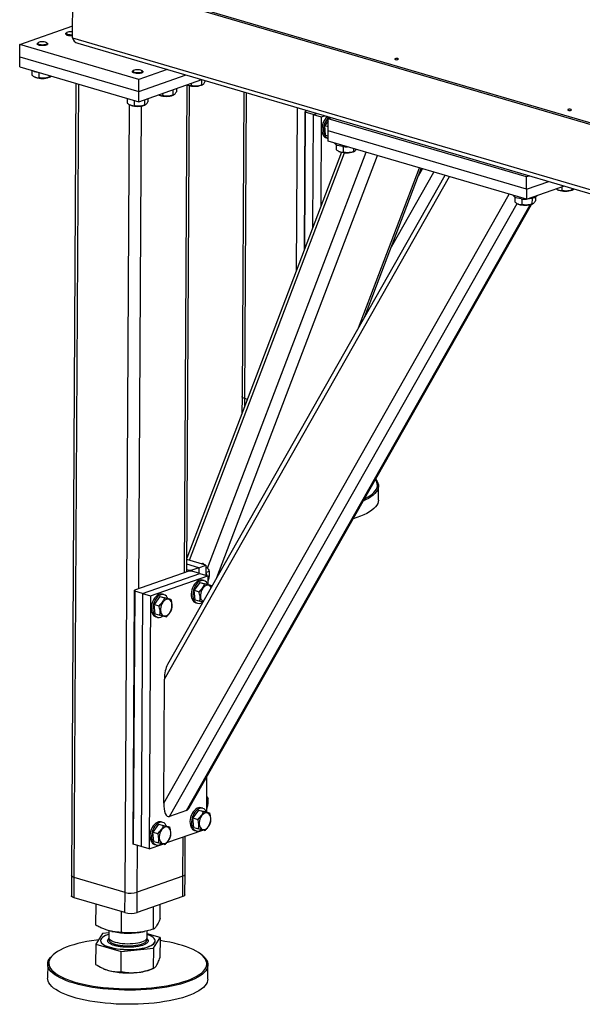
# Model space of a CAD drawing. Header units: millimetres. Extents: x 5 to 589, y 5 to 415.
# Tile 3 of 126: x 138 to 155, y 26 to 56. Entities that reach past the tile are written whole.
import ezdxf

# ---------------------------------------------------------------- set-up
doc = ezdxf.new("R2010")
doc.units = ezdxf.units.MM
doc.layers.add('TRAIT-FORT', color=4, linetype='Continuous', lineweight=25)

msp = doc.modelspace()

# ---------------------------------------------------------------- linework, layer by layer
at = {"layer": 'TRAIT-FORT', "color": 4, "linetype": 'Continuous', "lineweight": 25}
for p, q in [((138.268, 57.75), (191.259, 42.22)), ((138.268, 57.704), (191.259, 42.174)), ((139.621, 55.336), (139.632, 57.304)), ((138.026, 55.134), (139.623, 55.694)), ((139.411, 55.455), (139.411, 55.446)), ((139.442, 55.491), (139.421, 55.472)), ((139.621, 55.336), (191.174, 40.228)), ((138.024, 54.767), (138.026, 55.134)), ((141.623, 54.08), (138.026, 55.134)), ((138.548, 55.152), (138.548, 55.143)), ((138.579, 55.188), (138.558, 55.169)), ((138.861, 55.168), (138.84, 55.187)), ((138.871, 55.141), (138.871, 55.15)), ((139.781, 55.171), (191.164, 40.113)), ((138.022, 54.462), (138.024, 54.767)), ((138.024, 54.767), (141.621, 53.713)), ((138.022, 54.462), (141.619, 53.408)), ((138.394, 54.353), (138.393, 54.208)), ((138.481, 54.152), (138.493, 54.147)), ((138.507, 54.141), (138.493, 54.147)), ((138.602, 54.292), (138.601, 54.13)), ((138.912, 54.201), (138.912, 54.148)), ((138.915, 54.145), (138.936, 54.154)), ((141.425, 54.309), (141.425, 54.3)), ((141.456, 54.345), (141.435, 54.326)), ((141.621, 53.713), (143.048, 54.214)), ((142.479, 54.38), (141.623, 54.08)), ((141.739, 54.325), (141.717, 54.344)), ((141.748, 54.298), (141.748, 54.307)), ((139.72, 53.964), (139.586, 30.038)), ((139.672, 29.976), (139.806, 53.939)), ((141.619, 53.408), (143.522, 54.075)), ((141.621, 53.713), (141.623, 54.08)), ((143.003, 39.183), (143.085, 53.914)), ((143.069, 39.206), (143.151, 53.891)), ((143.084, 53.914), (143.096, 53.909)), ((143.111, 53.903), (143.096, 53.909)), ((143.205, 53.964), (143.204, 53.892)), ((143.516, 54.073), (143.515, 53.91)), ((143.519, 53.907), (143.54, 53.916)), ((143.619, 54.046), (143.619, 54.005)), ((141.619, 53.408), (141.621, 53.713)), ((142.221, 53.612), (142.233, 53.606)), ((142.248, 53.6), (142.233, 53.606)), ((142.342, 53.661), (142.341, 53.589)), ((142.653, 53.77), (142.652, 53.607)), ((142.655, 53.604), (142.677, 53.613)), ((142.756, 53.806), (142.756, 53.702)), ((144.791, 53.703), (144.739, 44.501)), ((144.825, 44.439), (144.877, 53.678)), ((141.206, 29.526), (141.339, 53.32)), ((141.271, 53.509), (141.271, 53.364)), ((141.358, 53.309), (141.37, 53.304)), ((141.385, 53.298), (141.37, 53.304)), ((141.479, 53.449), (141.478, 53.287)), ((141.622, 38.698), (141.704, 53.277)), ((141.79, 53.467), (141.789, 53.304)), ((141.792, 53.301), (141.814, 53.311)), ((141.893, 53.504), (141.892, 53.4)), ((146.384, 48.314), (146.411, 53.228)), ((146.622, 48.94), (146.646, 53.116)), ((146.65, 53.087), (146.627, 48.953)), ((146.712, 53.14), (146.646, 53.116)), ((146.646, 53.116), (146.65, 53.087)), ((146.89, 53.017), (146.65, 53.087)), ((146.89, 53.017), (146.871, 49.593)), ((146.89, 53.017), (147, 53.055)), ((146.89, 53.017), (147.13, 52.947)), ((147.13, 52.947), (147.115, 50.232)), ((147.13, 52.947), (147.24, 52.985)), ((147.341, 52.832), (147.24, 52.69)), ((147.24, 52.69), (147.34, 52.66)), ((147.265, 52.401), (147.24, 52.69)), ((147.339, 52.523), (147.341, 52.89)), ((147.341, 52.89), (147.443, 52.926)), ((153.336, 51.133), (147.341, 52.89)), ((147.41, 52.93), (147.396, 52.909)), ((147.41, 52.93), (147.434, 52.923)), ((147.41, 52.93), (147.436, 52.923)), ((147.265, 52.401), (147.338, 52.38)), ((147.338, 52.218), (147.339, 52.523)), ((153.334, 50.767), (147.339, 52.523)), ((147.287, 52.315), (147.335, 52.301)), ((153.332, 50.461), (147.338, 52.218)), ((147.585, 52.107), (147.584, 51.959)), ((147.792, 52.051), (147.791, 51.881)), ((147.742, 51.879), (143.071, 39.622)), ((143.147, 39.557), (147.838, 51.865)), ((143.696, 39.318), (148.484, 51.882)), ((143.978, 39.037), (148.833, 51.779)), ((147.671, 51.903), (147.683, 51.898)), ((147.698, 51.892), (147.683, 51.898)), ((148.103, 51.994), (148.102, 51.899)), ((148.106, 51.896), (148.127, 51.905)), ((150.868, 51.183), (142.488, 36.411)), ((148.255, 46.578), (150.096, 51.409)), ((148.447, 46.916), (150.153, 51.393)), ((149.249, 49.02), (150.532, 51.282)), ((150.069, 51.173), (150.188, 51.382)), ((153.437, 51.169), (153.336, 51.133)), ((142.394, 35.965), (151.003, 51.143)), ((153.332, 50.461), (154.48, 50.863)), ((153.334, 50.767), (153.336, 51.133)), ((153.334, 50.767), (154.006, 51.002)), ((142.373, 32.226), (152.804, 50.616)), ((153.334, 50.767), (153.332, 50.461)), ((154.275, 50.746), (154.287, 50.741)), ((154.301, 50.735), (154.287, 50.741)), ((154.395, 50.834), (154.395, 50.724)), ((154.706, 50.797), (154.706, 50.741)), ((154.709, 50.738), (154.73, 50.748)), ((142.543, 31.819), (153.045, 50.335)), ((143.061, 32.001), (153.438, 50.295)), ((143.141, 32.083), (153.478, 50.306)), ((152.98, 50.525), (152.979, 50.378)), ((153.066, 50.322), (153.078, 50.317)), ((153.093, 50.311), (153.078, 50.317)), ((153.187, 50.47), (153.186, 50.3)), ((153.498, 50.485), (153.497, 50.318)), ((153.501, 50.315), (153.522, 50.324)), ((153.601, 50.522), (153.601, 50.413)), ((144.739, 44.501), (144.737, 43.991)), ((144.824, 44.22), (144.825, 44.439)), ((144.899, 44.417), (144.825, 44.439)), ((148.857, 41.371), (148.859, 41.798)), ((143.65, 39.41), (143.071, 39.579)), ((143.069, 39.274), (143.128, 39.257)), ((143.435, 39.334), (143.07, 39.441)), ((143.128, 39.257), (143.219, 39.258)), ((143.128, 39.226), (143.128, 39.257)), ((143.435, 39.334), (143.219, 39.258)), ((143.219, 39.258), (143.219, 39.229)), ((143.435, 39.334), (143.434, 39.168)), ((143.435, 39.334), (143.65, 39.41)), ((143.522, 39.447), (143.564, 39.462)), ((143.564, 39.462), (143.605, 39.423)), ((143.65, 39.41), (143.649, 39.105)), ((143.133, 39.228), (141.493, 38.653)), ((141.737, 38.554), (143.463, 39.159)), ((141.977, 38.483), (143.703, 39.089)), ((143.224, 39.229), (143.133, 39.228)), ((143.463, 39.159), (143.224, 39.229)), ((143.463, 39.159), (143.703, 39.089)), ((143.59, 38.942), (143.542, 38.956)), ((143.649, 39.19), (143.75, 39.226)), ((143.703, 39.089), (143.702, 38.83)), ((143.466, 38.89), (143.296, 38.65)), ((143.466, 38.89), (143.609, 38.848)), ((143.466, 38.89), (143.66, 38.842)), ((143.66, 38.842), (143.804, 38.8)), ((143.702, 38.93), (143.72, 38.937)), ((141.45, 31.013), (141.493, 38.653)), ((141.497, 38.624), (141.455, 30.984)), ((141.493, 38.653), (141.497, 38.624)), ((141.737, 38.554), (141.497, 38.624)), ((141.737, 38.554), (141.694, 30.913)), ((141.737, 38.554), (141.977, 38.483)), ((141.977, 38.483), (141.934, 30.843)), ((142.257, 38.467), (142.087, 38.226)), ((142.257, 38.467), (142.401, 38.424)), ((142.257, 38.467), (142.452, 38.418)), ((142.381, 38.519), (142.334, 38.533)), ((142.452, 38.418), (142.595, 38.376)), ((143.296, 38.65), (143.439, 38.608)), ((143.32, 38.362), (143.296, 38.65)), ((143.32, 38.362), (143.464, 38.319)), ((142.087, 38.226), (142.231, 38.184)), ((142.112, 37.938), (142.087, 38.226)), ((143.342, 38.275), (143.39, 38.261)), ((142.112, 37.938), (142.255, 37.896)), ((142.134, 37.852), (142.182, 37.838)), ((142.373, 32.226), (142.394, 35.965)), ((143.669, 33.013), (143.663, 31.954)), ((143.665, 32.333), (143.712, 32.35)), ((143.061, 32.001), (142.543, 31.819)), ((143.427, 32.014), (143.257, 31.774)), ((143.427, 32.014), (143.571, 31.972)), ((143.427, 32.014), (143.622, 31.966)), ((143.551, 32.066), (143.503, 32.08)), ((143.622, 31.966), (143.765, 31.924)), ((143.664, 32.054), (143.681, 32.06)), ((142.219, 31.59), (142.049, 31.35)), ((142.219, 31.59), (142.362, 31.548)), ((142.219, 31.59), (142.413, 31.542)), ((142.343, 31.642), (142.295, 31.656)), ((142.413, 31.542), (142.557, 31.5)), ((143.257, 31.774), (143.401, 31.732)), ((143.282, 31.485), (143.257, 31.774)), ((142.049, 31.35), (142.193, 31.308)), ((142.073, 31.062), (142.049, 31.35)), ((142.471, 31.031), (143.553, 31.411)), ((143.018, 30.069), (143.024, 31.225)), ((143.282, 31.485), (143.425, 31.443)), ((143.304, 31.399), (143.352, 31.385)), ((141.455, 30.984), (141.45, 31.013)), ((141.694, 30.913), (141.455, 30.984)), ((141.571, 29.53), (141.579, 30.947)), ((141.934, 30.843), (142.345, 30.987)), ((142.073, 31.062), (142.217, 31.02)), ((142.095, 30.975), (142.143, 30.961)), ((142.952, 30.014), (142.958, 31.202)), ((141.934, 30.843), (141.694, 30.913)), ((139.586, 30.038), (139.583, 29.426)), ((143.015, 29.458), (143.018, 30.069)), ((139.668, 29.364), (139.672, 29.976)), ((141.206, 29.526), (139.672, 29.976)), ((142.952, 30.014), (141.571, 29.53)), ((142.948, 29.403), (142.952, 30.014)), ((141.203, 28.915), (141.206, 29.526)), ((141.567, 28.919), (141.571, 29.53)), ((141.203, 28.915), (139.668, 29.364)), ((140.324, 28.536), (140.328, 29.171)), ((142.948, 29.403), (141.567, 28.919)), ((142.264, 28.737), (142.267, 29.164)), ((141.094, 28.316), (141.097, 28.946)), ((142.064, 28.416), (142.068, 29.094)), ((140.521, 28.281), (140.321, 27.961)), ((140.712, 28.301), (140.521, 28.281)), ((140.712, 28.374), (140.711, 28.167)), ((140.801, 28.35), (140.846, 28.341)), ((141.739, 28.336), (141.795, 28.347)), ((141.872, 28.16), (141.873, 28.365)), ((142.261, 28.161), (141.873, 28.272)), ((140.321, 27.961), (140.317, 27.354)), ((140.321, 27.961), (141.09, 27.74)), ((140.467, 28.072), (140.467, 28.065)), ((140.69, 28.108), (140.722, 28.142)), ((142.061, 27.841), (142.261, 28.161)), ((142.115, 28.056), (142.115, 28.062)), ((142.261, 28.161), (142.258, 27.555)), ((141.087, 27.134), (141.09, 27.74)), ((141.09, 27.74), (142.061, 27.841)), ((142.061, 27.841), (142.057, 27.234)), ((138.868, 27.362), (138.865, 26.935)), ((139.042, 27.65), (139.011, 27.623)), ((143.566, 27.598), (143.535, 27.625)), ((140.548, 27.226), (140.567, 27.217)), ((142.006, 27.209), (142.078, 27.241)), ((143.704, 26.907), (143.706, 27.335))]:
    msp.add_line(p, q, dxfattribs=at)
at = {"layer": 'TRAIT-FORT', "color": 4, "linetype": 'Continuous', "lineweight": 25, "flags": 128}
for points in [[(139.451, 55.421), (139.427, 55.433), (139.413, 55.446), (139.412, 55.46), (139.421, 55.472)], [(139.622, 55.516), (139.588, 55.519), (139.546, 55.519), (139.507, 55.515), (139.474, 55.507), (139.45, 55.496), (139.436, 55.484), (139.435, 55.471), (139.446, 55.458), (139.468, 55.447)], [(138.588, 55.118), (138.564, 55.13), (138.55, 55.143), (138.549, 55.157), (138.558, 55.169)], [(138.605, 55.144), (138.636, 55.135), (138.674, 55.13), (138.715, 55.128), (138.756, 55.13), (138.792, 55.137), (138.821, 55.146), (138.841, 55.157), (138.848, 55.17), (138.843, 55.184), (138.827, 55.196), (138.8, 55.206), (138.765, 55.213), (138.725, 55.217), (138.683, 55.216), (138.644, 55.212), (138.611, 55.204), (138.587, 55.194), (138.573, 55.181), (138.572, 55.168), (138.583, 55.155), (138.605, 55.144)], [(138.861, 55.168), (138.863, 55.166), (138.871, 55.152), (138.866, 55.138), (138.85, 55.125), (138.823, 55.114), (138.788, 55.106), (138.747, 55.101), (138.703, 55.1), (138.66, 55.102), (138.621, 55.109), (138.588, 55.118)], [(149.365, 54.706), (149.354, 54.7), (149.351, 54.693), (149.357, 54.687), (149.369, 54.681), (149.388, 54.677), (149.409, 54.676), (149.43, 54.678), (149.447, 54.682), (149.458, 54.688), (149.461, 54.695), (149.456, 54.701), (149.443, 54.707), (149.424, 54.71), (149.403, 54.711), (149.382, 54.71), (149.365, 54.706)], [(141.465, 54.275), (141.441, 54.287), (141.428, 54.3), (141.426, 54.314), (141.435, 54.326)], [(141.482, 54.301), (141.513, 54.292), (141.551, 54.287), (141.593, 54.285), (141.633, 54.287), (141.67, 54.293), (141.699, 54.303), (141.718, 54.314), (141.725, 54.327), (141.721, 54.34), (141.704, 54.352), (141.677, 54.363), (141.642, 54.37), (141.602, 54.373), (141.561, 54.373), (141.522, 54.369), (141.488, 54.361), (141.464, 54.351), (141.45, 54.338), (141.449, 54.325), (141.46, 54.312), (141.482, 54.301)], [(141.739, 54.325), (141.741, 54.323), (141.748, 54.309), (141.743, 54.295), (141.727, 54.282), (141.7, 54.271), (141.665, 54.262), (141.624, 54.258), (141.581, 54.256), (141.537, 54.259), (141.498, 54.265), (141.465, 54.275)], [(154.592, 53.174), (154.582, 53.168), (154.578, 53.161), (154.584, 53.155), (154.597, 53.149), (154.615, 53.146), (154.636, 53.144), (154.657, 53.146), (154.674, 53.15), (154.685, 53.156), (154.688, 53.163), (154.683, 53.169), (154.67, 53.175), (154.652, 53.178), (154.63, 53.18), (154.61, 53.178), (154.592, 53.174)], [(147.169, 52.708), (147.155, 52.646), (147.15, 52.585), (147.152, 52.525), (147.161, 52.47), (147.178, 52.421), (147.201, 52.379), (147.231, 52.346), (147.265, 52.323), (147.287, 52.315)], [(147.217, 52.694), (147.203, 52.632), (147.198, 52.571), (147.2, 52.511), (147.209, 52.456), (147.226, 52.407), (147.249, 52.365), (147.279, 52.332), (147.313, 52.309), (147.335, 52.301)], [(147.779, 52.053), (147.721, 52.062), (147.669, 52.074), (147.624, 52.088), (147.587, 52.105), (147.561, 52.124), (147.545, 52.144), (147.541, 52.158)], [(153.174, 50.472), (153.116, 50.481), (153.064, 50.492), (153.019, 50.507), (152.982, 50.524), (152.956, 50.543), (152.94, 50.562), (152.936, 50.577)], [(153.645, 50.571), (153.643, 50.564), (153.631, 50.544), (153.607, 50.525), (153.573, 50.508), (153.53, 50.494), (153.48, 50.481), (153.423, 50.472), (153.362, 50.467), (153.341, 50.466)], [(144.825, 44.439), (144.791, 44.451), (144.765, 44.465), (144.747, 44.48), (144.74, 44.496), (144.739, 44.501)], [(144.825, 44.439), (144.791, 44.451), (144.765, 44.465), (144.747, 44.48), (144.74, 44.496), (144.739, 44.501)], [(148.771, 42.008), (148.783, 41.993), (148.819, 41.941), (148.844, 41.888), (148.857, 41.835), (148.859, 41.781), (148.849, 41.728), (148.828, 41.675), (148.795, 41.623), (148.751, 41.571), (148.696, 41.521), (148.631, 41.472), (148.555, 41.425), (148.468, 41.38), (148.396, 41.346)], [(148.433, 41.412), (148.441, 41.416), (148.526, 41.461), (148.602, 41.507), (148.666, 41.556), (148.72, 41.605), (148.764, 41.656), (148.796, 41.707), (148.817, 41.76), (148.827, 41.812), (148.825, 41.865), (148.812, 41.918), (148.787, 41.97), (148.767, 42.001)], [(148.857, 41.371), (148.853, 41.327), (148.837, 41.273), (148.81, 41.221), (148.772, 41.169), (148.723, 41.118), (148.662, 41.069), (148.591, 41.021), (148.51, 40.974), (148.419, 40.93), (148.319, 40.888), (148.209, 40.848), (148.092, 40.811)], [(143.542, 38.956), (143.505, 38.962), (143.464, 38.958), (143.421, 38.942), (143.379, 38.916), (143.339, 38.881), (143.303, 38.837), (143.271, 38.786), (143.244, 38.729), (143.224, 38.669)], [(143.648, 39.186), (143.662, 39.124), (143.665, 39.1)], [(143.224, 38.669), (143.211, 38.607), (143.205, 38.545), (143.207, 38.486), (143.216, 38.431), (143.233, 38.381), (143.256, 38.34), (143.286, 38.307), (143.32, 38.284), (143.342, 38.275)], [(143.702, 38.83), (143.688, 38.858), (143.662, 38.896), (143.63, 38.924), (143.593, 38.941), (143.553, 38.948), (143.511, 38.944), (143.469, 38.928), (143.427, 38.902), (143.387, 38.867), (143.351, 38.823), (143.319, 38.772), (143.292, 38.715), (143.272, 38.655)], [(143.806, 38.735), (143.786, 38.766), (143.759, 38.79), (143.727, 38.804), (143.692, 38.806), (143.656, 38.798), (143.62, 38.779), (143.585, 38.75), (143.554, 38.713), (143.527, 38.668), (143.506, 38.618), (143.492, 38.566), (143.484, 38.513), (143.485, 38.461)], [(142.334, 38.533), (142.297, 38.538), (142.255, 38.534), (142.213, 38.519), (142.171, 38.493), (142.131, 38.457), (142.094, 38.413), (142.062, 38.362), (142.036, 38.305), (142.016, 38.245)], [(142.494, 38.406), (142.48, 38.434), (142.453, 38.472), (142.421, 38.5), (142.385, 38.518), (142.345, 38.524), (142.303, 38.52), (142.261, 38.505), (142.219, 38.479), (142.179, 38.443), (142.142, 38.399), (142.11, 38.348), (142.084, 38.291), (142.063, 38.231)], [(142.276, 38.038), (142.284, 37.99), (142.3, 37.949), (142.321, 37.916), (142.349, 37.892), (142.38, 37.878), (142.415, 37.875), (142.451, 37.883), (142.488, 37.902), (142.522, 37.931), (142.554, 37.969), (142.58, 38.013), (142.601, 38.063), (142.616, 38.116), (142.623, 38.169), (142.623, 38.22), (142.615, 38.267), (142.599, 38.309), (142.578, 38.342), (142.55, 38.366), (142.519, 38.38), (142.484, 38.383), (142.448, 38.374), (142.411, 38.355), (142.377, 38.326), (142.346, 38.289), (142.319, 38.244), (142.298, 38.195), (142.283, 38.142), (142.276, 38.089), (142.276, 38.038)], [(143.272, 38.655), (143.259, 38.593), (143.253, 38.531), (143.255, 38.472), (143.264, 38.417), (143.281, 38.367), (143.304, 38.326), (143.334, 38.293), (143.368, 38.27), (143.407, 38.258), (143.448, 38.256), (143.49, 38.266), (143.532, 38.287), (143.546, 38.296)], [(142.016, 38.245), (142.002, 38.183), (141.997, 38.122), (141.998, 38.062), (142.008, 38.007), (142.025, 37.958), (142.048, 37.916), (142.077, 37.883), (142.112, 37.86), (142.134, 37.852)], [(142.063, 38.231), (142.05, 38.169), (142.045, 38.108), (142.046, 38.048), (142.056, 37.993), (142.073, 37.944), (142.096, 37.902), (142.125, 37.869), (142.16, 37.846), (142.198, 37.834), (142.239, 37.833), (142.282, 37.843), (142.324, 37.863), (142.337, 37.872)], [(143.503, 32.08), (143.467, 32.086), (143.425, 32.082), (143.382, 32.066), (143.341, 32.04), (143.301, 32.005), (143.264, 31.961), (143.232, 31.91), (143.206, 31.853), (143.185, 31.793)], [(143.663, 31.953), (143.65, 31.982), (143.623, 32.019), (143.591, 32.047), (143.555, 32.065), (143.515, 32.072), (143.473, 32.067), (143.43, 32.052), (143.389, 32.026), (143.349, 31.991), (143.312, 31.947), (143.28, 31.896), (143.254, 31.839), (143.233, 31.779)], [(143.446, 31.585), (143.454, 31.538), (143.469, 31.497), (143.491, 31.463), (143.519, 31.439), (143.55, 31.425), (143.585, 31.423), (143.621, 31.431), (143.658, 31.45), (143.692, 31.479), (143.723, 31.516), (143.75, 31.561), (143.771, 31.611), (143.786, 31.663), (143.793, 31.716), (143.793, 31.768), (143.785, 31.815), (143.769, 31.856), (143.748, 31.89), (143.72, 31.914), (143.689, 31.928), (143.654, 31.93), (143.617, 31.922), (143.581, 31.903), (143.547, 31.874), (143.515, 31.836), (143.489, 31.792), (143.468, 31.742), (143.453, 31.69), (143.446, 31.637), (143.446, 31.585)], [(142.295, 31.656), (142.259, 31.662), (142.217, 31.658), (142.174, 31.642), (142.132, 31.617), (142.092, 31.581), (142.056, 31.537), (142.024, 31.486), (141.997, 31.429), (141.977, 31.369)], [(142.455, 31.53), (142.441, 31.558), (142.415, 31.596), (142.383, 31.624), (142.346, 31.641), (142.306, 31.648), (142.265, 31.644), (142.222, 31.628), (142.18, 31.603), (142.14, 31.567), (142.104, 31.523), (142.072, 31.472), (142.045, 31.415), (142.025, 31.355)], [(143.185, 31.793), (143.172, 31.731), (143.166, 31.669), (143.168, 31.61), (143.178, 31.554), (143.195, 31.505), (143.218, 31.463), (143.247, 31.431), (143.282, 31.408), (143.304, 31.399)], [(143.233, 31.779), (143.22, 31.717), (143.214, 31.655), (143.216, 31.596), (143.226, 31.54), (143.242, 31.491), (143.266, 31.449), (143.295, 31.417), (143.33, 31.394), (143.368, 31.381), (143.409, 31.38), (143.451, 31.39), (143.494, 31.411), (143.507, 31.42)], [(141.977, 31.369), (141.964, 31.307), (141.958, 31.245), (141.96, 31.186), (141.969, 31.131), (141.986, 31.081), (142.01, 31.04), (142.039, 31.007), (142.073, 30.984), (142.095, 30.975)], [(142.025, 31.355), (142.012, 31.293), (142.006, 31.231), (142.008, 31.172), (142.017, 31.117), (142.034, 31.067), (142.058, 31.026), (142.087, 30.993), (142.121, 30.97), (142.16, 30.958), (142.201, 30.956), (142.243, 30.966), (142.285, 30.987), (142.299, 30.996)], [(142.238, 31.162), (142.246, 31.114), (142.261, 31.073), (142.283, 31.04), (142.31, 31.015), (142.342, 31.002), (142.377, 30.999), (142.413, 31.007), (142.449, 31.026), (142.484, 31.055), (142.515, 31.093), (142.542, 31.137), (142.563, 31.187), (142.577, 31.239), (142.585, 31.292), (142.584, 31.344), (142.576, 31.391), (142.561, 31.432), (142.539, 31.466), (142.512, 31.49), (142.48, 31.504), (142.445, 31.507), (142.409, 31.498), (142.373, 31.479), (142.338, 31.45), (142.307, 31.413), (142.28, 31.368), (142.259, 31.319), (142.245, 31.266), (142.238, 31.213), (142.238, 31.162)], [(139.672, 29.976), (139.638, 29.988), (139.611, 30.002), (139.594, 30.017), (139.587, 30.033), (139.586, 30.038)], [(139.672, 29.976), (139.638, 29.988), (139.611, 30.002), (139.594, 30.017), (139.587, 30.033), (139.586, 30.038)], [(143.018, 30.069), (143.015, 30.058), (143.003, 30.042), (142.982, 30.027), (142.952, 30.014)], [(143.018, 30.069), (143.015, 30.058), (143.003, 30.042), (142.982, 30.027), (142.952, 30.014)], [(143.015, 29.458), (143.012, 29.446), (143, 29.431), (142.978, 29.416), (142.948, 29.403)], [(139.668, 29.364), (139.634, 29.377), (139.608, 29.391), (139.591, 29.406), (139.583, 29.422), (139.583, 29.426)], [(140.711, 28.258), (140.677, 28.246), (140.616, 28.222), (140.565, 28.196), (140.524, 28.167), (140.494, 28.138), (140.474, 28.107), (140.467, 28.076), (140.471, 28.045), (140.486, 28.014), (140.513, 27.984), (140.551, 27.955), (140.599, 27.927), (140.656, 27.902), (140.723, 27.879), (140.798, 27.858), (140.879, 27.84), (140.967, 27.826), (141.058, 27.815), (141.154, 27.808), (141.251, 27.804), (141.348, 27.803), (141.445, 27.807), (141.54, 27.814), (141.631, 27.825), (141.718, 27.839), (141.798, 27.856), (141.871, 27.877), (141.936, 27.9), (141.993, 27.925), (142.039, 27.952), (142.075, 27.981), (142.099, 28.011), (142.099, 28.011)], [(142.099, 28.011), (142.113, 28.042), (142.115, 28.073), (142.105, 28.105), (142.084, 28.135), (142.052, 28.165), (142.009, 28.193), (141.956, 28.22), (141.893, 28.244), (141.873, 28.251)], [(140.404, 28.094), (140.341, 28.086), (140.192, 28.064), (140.049, 28.039), (139.911, 28.011), (139.78, 27.979), (139.655, 27.945), (139.539, 27.908), (139.431, 27.869), (139.332, 27.828), (139.242, 27.784), (139.162, 27.738), (139.092, 27.691), (139.033, 27.642), (138.984, 27.592), (138.946, 27.541), (138.92, 27.489), (138.904, 27.436), (138.9, 27.383), (138.908, 27.331), (138.926, 27.278), (138.956, 27.226), (138.997, 27.175), (139.049, 27.125), (139.112, 27.076), (139.185, 27.028), (139.268, 26.982), (139.361, 26.938), (139.463, 26.896), (139.573, 26.856), (139.692, 26.819), (139.818, 26.785), (139.952, 26.753), (140.091, 26.724), (140.237, 26.699), (140.387, 26.676), (140.542, 26.657), (140.7, 26.642), (140.861, 26.63), (141.024, 26.621), (141.188, 26.616), (141.353, 26.615), (141.518, 26.618), (141.681, 26.624), (141.842, 26.634), (142.001, 26.647), (142.157, 26.663), (142.308, 26.684), (142.454, 26.707), (142.595, 26.734), (142.73, 26.763), (142.858, 26.796), (142.978, 26.832), (143.09, 26.87), (143.194, 26.91), (143.288, 26.953), (143.373, 26.998), (143.448, 27.044), (143.513, 27.092), (143.567, 27.142), (143.611, 27.193), (143.643, 27.244), (143.664, 27.296), (143.674, 27.349), (143.672, 27.402), (143.659, 27.454), (143.634, 27.507), (143.599, 27.558), (143.552, 27.609), (143.495, 27.659), (143.427, 27.707), (143.349, 27.754), (143.261, 27.799), (143.164, 27.842), (143.057, 27.883), (142.943, 27.921), (142.82, 27.957), (142.69, 27.99), (142.554, 28.021), (142.411, 28.048), (142.263, 28.072), (142.261, 28.072)], [(140.467, 28.065), (140.471, 28.039), (140.486, 28.008), (140.513, 27.978), (140.55, 27.949), (140.599, 27.921), (140.656, 27.896), (140.723, 27.873), (140.798, 27.852), (140.879, 27.834), (140.967, 27.82), (141.058, 27.809), (141.154, 27.801), (141.251, 27.798), (141.348, 27.797), (141.445, 27.801), (141.54, 27.808), (141.631, 27.819), (141.718, 27.833), (141.798, 27.85), (141.871, 27.871), (141.936, 27.894), (141.993, 27.919), (142.039, 27.946), (142.075, 27.975), (142.099, 28.005)], [(140.711, 28.167), (140.711, 28.164), (140.718, 28.138), (140.735, 28.113), (140.764, 28.089), (140.803, 28.066), (140.851, 28.045), (140.908, 28.026), (140.973, 28.01), (141.043, 27.997), (141.119, 27.987), (141.198, 27.981), (141.278, 27.978), (141.359, 27.979), (141.439, 27.983), (141.516, 27.991), (141.588, 28.002), (141.655, 28.017), (141.714, 28.034), (141.765, 28.054), (141.808, 28.076), (141.84, 28.1), (141.861, 28.124)], [(140.72, 28.133), (140.713, 28.118), (140.711, 28.092), (140.721, 28.066), (140.741, 28.041), (140.772, 28.017), (140.814, 27.994), (140.865, 27.974), (140.923, 27.956), (140.99, 27.94), (141.062, 27.928), (141.138, 27.919), (141.217, 27.914), (141.298, 27.912), (141.379, 27.913), (141.458, 27.919), (141.534, 27.928), (141.605, 27.94), (141.67, 27.955), (141.727, 27.973), (141.777, 27.993), (141.816, 28.016), (141.846, 28.04), (141.864, 28.065), (141.872, 28.09), (141.868, 28.116), (141.863, 28.127)], [(141.861, 28.124), (141.871, 28.15), (141.872, 28.16)], [(142.099, 28.005), (142.113, 28.036), (142.115, 28.056)], [(143.566, 27.598), (143.583, 27.582), (143.63, 27.53), (143.666, 27.478), (143.691, 27.425), (143.704, 27.371), (143.706, 27.318), (143.696, 27.265), (143.675, 27.212), (143.642, 27.159), (143.598, 27.108), (143.543, 27.058), (143.477, 27.009), (143.401, 26.962), (143.315, 26.917), (143.219, 26.873), (143.114, 26.832), (143.001, 26.794), (142.879, 26.758), (142.749, 26.725), (142.613, 26.694), (142.47, 26.667), (142.322, 26.644), (142.168, 26.623), (142.011, 26.606), (141.85, 26.593), (141.686, 26.583), (141.52, 26.577), (141.354, 26.574), (141.187, 26.576), (141.02, 26.581), (140.855, 26.589), (140.692, 26.601), (140.531, 26.617), (140.375, 26.636), (140.222, 26.659), (140.075, 26.685), (139.933, 26.714), (139.798, 26.746), (139.67, 26.781), (139.55, 26.819), (139.438, 26.859), (139.335, 26.901), (139.241, 26.946), (139.157, 26.993), (139.083, 27.041), (139.019, 27.091), (138.966, 27.142), (138.925, 27.194), (138.894, 27.246), (138.875, 27.299), (138.868, 27.353), (138.872, 27.406), (138.887, 27.46), (138.914, 27.512), (138.953, 27.564), (139.002, 27.615), (139.011, 27.623)], [(140.567, 27.217), (140.628, 27.193), (140.702, 27.169)], [(142.243, 26.205), (142.088, 26.186), (141.928, 26.171), (141.766, 26.16), (141.601, 26.152), (141.435, 26.147), (141.268, 26.147), (141.101, 26.15), (140.935, 26.156), (140.771, 26.167), (140.609, 26.181), (140.45, 26.198), (140.295, 26.219), (140.146, 26.244), (140.001, 26.271), (139.863, 26.302), (139.731, 26.335), (139.607, 26.372), (139.49, 26.411), (139.383, 26.452), (139.284, 26.496), (139.195, 26.541), (139.116, 26.589), (139.047, 26.638), (138.989, 26.688), (138.942, 26.74), (138.906, 26.792), (138.881, 26.845), (138.868, 26.898), (138.865, 26.935)], [(143.704, 26.907), (143.7, 26.863), (143.684, 26.81), (143.657, 26.758), (143.619, 26.706), (143.57, 26.655), (143.509, 26.605), (143.438, 26.557), (143.357, 26.511), (143.266, 26.467), (143.166, 26.425), (143.056, 26.385), (142.938, 26.347), (142.813, 26.313), (142.679, 26.281), (142.54, 26.253), (142.394, 26.227), (142.243, 26.205)]]:
    msp.add_lwpolyline(points, dxfattribs=at)
at = {"layer": 'TRAIT-FORT', "color": 4, "linetype": 'Continuous', "lineweight": 25}
for centre, radius, start, end in [((139.574, 55.817), 0.415, 252.6409, 276.5538), ((139.576, 55.798), 0.367, 252.9553, 277.2739), ((138.62, 54.819), 0.517, 245.4189, 261.9135), ((138.706, 54.752), 0.642, 252.0003, 289.0274), ((143.309, 54.514), 0.642, 252.0003, 289.0274), ((142.446, 54.211), 0.642, 252.0003, 289.0274), ((141.498, 53.976), 0.517, 245.4189, 261.9135), ((141.583, 53.908), 0.642, 252.0003, 289.0274), ((147.606, 52.606), 0.449, 128.1938, 166.8667), ((147.654, 52.592), 0.449, 128.1938, 166.8667), ((147.901, 53.125), 1.079, 263.4846, 271.1499), ((147.896, 52.503), 0.642, 252.0003, 289.0274), ((154.5, 51.345), 0.642, 252.0003, 289.0274), ((153.291, 50.922), 0.642, 252.0003, 289.0274), ((153.296, 51.544), 1.079, 263.4846, 271.1499), ((143.658, 38.457), 0.174, 178.5176, 237.7066), ((141.381, 30.183), 0.68, 255.1271, 286.2293), ((141.377, 29.572), 0.68, 255.1271, 286.2293), ((141.305, 30.602), 2.307, 258.5232, 280.8356), ((141.302, 29.541), 2.447, 255.7937, 276.3202), ((141.461, 28.58), 1.475, 274.3221, 291.6839)]:
    msp.add_arc(centre, radius, start, end, dxfattribs=at)
for centre, major_axis, ratio, start_param, end_param in [((139.895, 55.339), (0.273, 0.007), 0.670533, 3.120347, 4.265168), ((139.895, 55.339), (0.273, 0.007), 0.670533, 3.120347, 4.265168), ((142.566, 36.025), (0.028, 0.471), 0.361403, 0.635541, 1.721443), ((142.545, 32.286), (0.028, 0.471), 0.361403, 1.721443, 3.29224), ((143.063, 32.468), (0.028, 0.471), 0.361403, 3.29224, 3.777133)]:
    msp.add_ellipse(centre, major_axis=major_axis, ratio=ratio, start_param=start_param, end_param=end_param, dxfattribs=at)
for points, knots in [([(138.393, 54.208), (138.42, 54.189), (138.463, 54.157), (138.527, 54.135), (138.569, 54.129), (138.594, 54.13), (138.601, 54.13)], [0, 0, 0, 0, 0.385549, 0.637642, 0.896546, 1, 1, 1, 1]), ([(138.912, 54.148), (138.885, 54.139), (138.83, 54.123), (138.749, 54.113), (138.672, 54.116), (138.625, 54.125), (138.601, 54.13)], [0, 0, 0, 0, 0.264605, 0.534948, 0.765343, 1, 1, 1, 1]), ([(138.912, 54.148), (138.921, 54.149), (138.939, 54.153), (138.959, 54.166), (138.971, 54.18), (138.973, 54.183)], [0, 0, 0, 0, 0.446251, 0.902179, 1, 1, 1, 1]), ([(143.076, 53.918), (143.076, 53.918), (143.094, 53.907), (143.13, 53.898), (143.173, 53.891), (143.197, 53.892), (143.204, 53.892)], [0, 0, 0, 0, 0.004313, 0.412817, 0.832358, 1, 1, 1, 1]), ([(143.515, 53.91), (143.488, 53.902), (143.434, 53.885), (143.353, 53.875), (143.275, 53.878), (143.228, 53.887), (143.204, 53.892)], [0, 0, 0, 0, 0.264605, 0.534948, 0.765343, 1, 1, 1, 1]), ([(143.515, 53.91), (143.524, 53.911), (143.542, 53.914), (143.569, 53.934), (143.595, 53.965), (143.611, 53.992), (143.619, 54.005)], [0, 0, 0, 0, 0.264605, 0.534948, 0.765343, 1, 1, 1, 1]), ([(142.213, 53.616), (142.213, 53.616), (142.23, 53.604), (142.267, 53.595), (142.31, 53.589), (142.334, 53.589), (142.341, 53.589)], [0, 0, 0, 0, 0.004313, 0.412817, 0.832358, 1, 1, 1, 1]), ([(142.652, 53.607), (142.625, 53.599), (142.57, 53.582), (142.49, 53.573), (142.412, 53.576), (142.365, 53.585), (142.341, 53.589)], [0, 0, 0, 0, 0.264605, 0.534948, 0.765343, 1, 1, 1, 1]), ([(142.652, 53.607), (142.661, 53.609), (142.679, 53.612), (142.706, 53.632), (142.732, 53.663), (142.748, 53.689), (142.756, 53.702)], [0, 0, 0, 0, 0.264605, 0.534948, 0.765343, 1, 1, 1, 1]), ([(141.271, 53.364), (141.297, 53.345), (141.341, 53.314), (141.404, 53.291), (141.446, 53.286), (141.471, 53.287), (141.478, 53.287)], [0, 0, 0, 0, 0.385549, 0.637642, 0.896546, 1, 1, 1, 1]), ([(141.789, 53.304), (141.762, 53.296), (141.707, 53.28), (141.626, 53.27), (141.549, 53.273), (141.502, 53.282), (141.478, 53.287)], [0, 0, 0, 0, 0.264605, 0.534948, 0.765343, 1, 1, 1, 1]), ([(141.789, 53.304), (141.798, 53.306), (141.816, 53.309), (141.843, 53.329), (141.869, 53.36), (141.884, 53.386), (141.892, 53.4)], [0, 0, 0, 0, 0.264605, 0.534948, 0.765343, 1, 1, 1, 1]), ([(147.584, 51.959), (147.61, 51.94), (147.654, 51.908), (147.717, 51.886), (147.76, 51.88), (147.784, 51.881), (147.791, 51.881)], [0, 0, 0, 0, 0.385549, 0.637642, 0.896546, 1, 1, 1, 1]), ([(148.102, 51.899), (148.075, 51.891), (148.021, 51.874), (147.94, 51.864), (147.863, 51.867), (147.815, 51.876), (147.791, 51.881)], [0, 0, 0, 0, 0.264605, 0.534948, 0.765343, 1, 1, 1, 1]), ([(148.102, 51.899), (148.111, 51.9), (148.129, 51.903), (148.156, 51.924), (148.176, 51.947), (148.187, 51.964), (148.189, 51.968)], [0, 0, 0, 0, 0.314567, 0.635955, 0.909853, 1, 1, 1, 1]), ([(154.228, 50.775), (154.241, 50.766), (154.271, 50.745), (154.321, 50.729), (154.363, 50.723), (154.388, 50.724), (154.395, 50.724)], [0, 0, 0, 0, 0.23584, 0.549354, 0.87134, 1, 1, 1, 1]), ([(154.706, 50.741), (154.679, 50.733), (154.624, 50.717), (154.543, 50.707), (154.466, 50.71), (154.419, 50.719), (154.395, 50.724)], [0, 0, 0, 0, 0.264605, 0.534948, 0.765343, 1, 1, 1, 1]), ([(154.706, 50.741), (154.715, 50.743), (154.733, 50.747), (154.754, 50.76), (154.766, 50.775), (154.769, 50.779)], [0, 0, 0, 0, 0.43416, 0.877734, 1, 1, 1, 1]), ([(152.979, 50.378), (153.005, 50.359), (153.049, 50.327), (153.112, 50.305), (153.155, 50.299), (153.179, 50.3), (153.186, 50.3)], [0, 0, 0, 0, 0.385549, 0.637642, 0.896546, 1, 1, 1, 1]), ([(153.497, 50.318), (153.47, 50.309), (153.416, 50.293), (153.335, 50.283), (153.258, 50.286), (153.21, 50.295), (153.186, 50.3)], [0, 0, 0, 0, 0.264605, 0.534948, 0.765343, 1, 1, 1, 1]), ([(153.497, 50.318), (153.506, 50.319), (153.524, 50.322), (153.551, 50.342), (153.577, 50.373), (153.593, 50.4), (153.601, 50.413)], [0, 0, 0, 0, 0.264605, 0.534948, 0.765343, 1, 1, 1, 1]), ([(143.564, 39.462), (143.55, 39.459), (143.535, 39.456), (143.514, 39.451), (143.512, 39.45)], [0, 0, 0, 0, 0.87968, 1, 1, 1, 1]), ([(143.65, 39.375), (143.66, 39.364), (143.687, 39.335), (143.72, 39.284), (143.74, 39.245), (143.75, 39.226)], [0, 0, 0, 0, 0.2401265, 0.6165817, 1, 1, 1, 1]), ([(143.72, 38.937), (143.73, 38.976), (143.748, 39.04), (143.756, 39.128), (143.755, 39.185), (143.751, 39.217), (143.75, 39.226)], [0, 0, 0, 0, 0.385549, 0.637642, 0.896546, 1, 1, 1, 1]), ([(143.609, 38.848), (143.6, 38.826), (143.581, 38.78), (143.54, 38.717), (143.492, 38.659), (143.457, 38.625), (143.439, 38.608)], [0, 0, 0, 0, 0.264605, 0.534948, 0.765343, 1, 1, 1, 1]), ([(143.609, 38.848), (143.631, 38.842), (143.676, 38.831), (143.731, 38.817), (143.773, 38.807), (143.794, 38.802), (143.804, 38.8)], [0, 0, 0, 0, 0.264605, 0.534948, 0.765343, 1, 1, 1, 1]), ([(143.816, 38.752), (143.815, 38.758), (143.812, 38.773), (143.807, 38.789), (143.804, 38.8)], [0, 0, 0, 0, 0.348891, 1, 1, 1, 1]), ([(142.401, 38.424), (142.391, 38.402), (142.372, 38.357), (142.332, 38.293), (142.284, 38.235), (142.249, 38.201), (142.231, 38.184)], [0, 0, 0, 0, 0.264605, 0.534948, 0.765343, 1, 1, 1, 1]), ([(142.401, 38.424), (142.423, 38.419), (142.468, 38.407), (142.522, 38.393), (142.565, 38.383), (142.585, 38.378), (142.595, 38.376)], [0, 0, 0, 0, 0.264605, 0.534948, 0.765343, 1, 1, 1, 1]), ([(142.62, 38.088), (142.624, 38.122), (142.631, 38.179), (142.622, 38.268), (142.609, 38.329), (142.598, 38.366), (142.595, 38.376)], [0, 0, 0, 0, 0.385549, 0.637642, 0.896546, 1, 1, 1, 1]), ([(143.464, 38.319), (143.468, 38.354), (143.475, 38.411), (143.466, 38.5), (143.453, 38.561), (143.442, 38.598), (143.439, 38.608)], [0, 0, 0, 0, 0.385549, 0.637642, 0.896546, 1, 1, 1, 1]), ([(142.255, 37.896), (142.26, 37.93), (142.267, 37.988), (142.258, 38.076), (142.245, 38.138), (142.234, 38.174), (142.231, 38.184)], [0, 0, 0, 0, 0.385549, 0.637642, 0.896546, 1, 1, 1, 1]), ([(142.45, 37.847), (142.47, 37.867), (142.51, 37.906), (142.558, 37.967), (142.595, 38.028), (142.612, 38.068), (142.62, 38.088)], [0, 0, 0, 0, 0.264605, 0.534948, 0.765343, 1, 1, 1, 1]), ([(143.557, 38.296), (143.546, 38.298), (143.517, 38.306), (143.484, 38.314), (143.464, 38.319)], [0, 0, 0, 0, 0.408256, 1, 1, 1, 1]), ([(142.45, 37.847), (142.438, 37.85), (142.415, 37.855), (142.368, 37.867), (142.314, 37.881), (142.275, 37.891), (142.255, 37.896)], [0, 0, 0, 0, 0.264605, 0.534948, 0.765343, 1, 1, 1, 1]), ([(143.666, 32.429), (143.671, 32.422), (143.689, 32.396), (143.702, 32.369), (143.712, 32.35)], [0, 0, 0, 0, 0.2658637, 1, 1, 1, 1]), ([(143.681, 32.06), (143.692, 32.099), (143.709, 32.164), (143.717, 32.252), (143.716, 32.309), (143.713, 32.34), (143.712, 32.35)], [0, 0, 0, 0, 0.385549, 0.637642, 0.896546, 1, 1, 1, 1]), ([(143.571, 31.972), (143.561, 31.95), (143.542, 31.904), (143.502, 31.841), (143.454, 31.783), (143.419, 31.749), (143.401, 31.732)], [0, 0, 0, 0, 0.2646049, 0.5349477, 0.7653431, 1, 1, 1, 1]), ([(143.571, 31.972), (143.593, 31.966), (143.638, 31.955), (143.692, 31.941), (143.735, 31.931), (143.755, 31.926), (143.765, 31.924)], [0, 0, 0, 0, 0.264605, 0.534948, 0.765343, 1, 1, 1, 1]), ([(143.79, 31.635), (143.794, 31.67), (143.801, 31.727), (143.792, 31.815), (143.779, 31.877), (143.768, 31.913), (143.765, 31.924)], [0, 0, 0, 0, 0.385549, 0.637642, 0.896546, 1, 1, 1, 1]), ([(142.362, 31.548), (142.353, 31.526), (142.334, 31.481), (142.293, 31.417), (142.246, 31.359), (142.21, 31.325), (142.193, 31.308)], [0, 0, 0, 0, 0.2646049, 0.5349477, 0.7653431, 1, 1, 1, 1]), ([(142.362, 31.548), (142.385, 31.543), (142.429, 31.531), (142.484, 31.517), (142.526, 31.507), (142.547, 31.502), (142.557, 31.5)], [0, 0, 0, 0, 0.264605, 0.534948, 0.765343, 1, 1, 1, 1]), ([(143.425, 31.443), (143.43, 31.478), (143.436, 31.535), (143.428, 31.623), (143.414, 31.685), (143.404, 31.721), (143.401, 31.732)], [0, 0, 0, 0, 0.385549, 0.637642, 0.896546, 1, 1, 1, 1]), ([(143.62, 31.395), (143.64, 31.414), (143.68, 31.453), (143.728, 31.515), (143.765, 31.576), (143.781, 31.615), (143.79, 31.635)], [0, 0, 0, 0, 0.264605, 0.534948, 0.765343, 1, 1, 1, 1]), ([(142.217, 31.02), (142.221, 31.054), (142.228, 31.111), (142.219, 31.2), (142.206, 31.261), (142.196, 31.298), (142.193, 31.308)], [0, 0, 0, 0, 0.385549, 0.637642, 0.896546, 1, 1, 1, 1]), ([(142.581, 31.211), (142.586, 31.246), (142.592, 31.303), (142.584, 31.392), (142.57, 31.453), (142.56, 31.49), (142.557, 31.5)], [0, 0, 0, 0, 0.385549, 0.637642, 0.896546, 1, 1, 1, 1]), ([(143.62, 31.395), (143.608, 31.398), (143.585, 31.403), (143.538, 31.414), (143.484, 31.428), (143.445, 31.438), (143.425, 31.443)], [0, 0, 0, 0, 0.264605, 0.534948, 0.765343, 1, 1, 1, 1]), ([(142.411, 30.971), (142.4, 30.974), (142.376, 30.979), (142.33, 30.991), (142.276, 31.004), (142.237, 31.015), (142.217, 31.02)], [0, 0, 0, 0, 0.264605, 0.534948, 0.765343, 1, 1, 1, 1]), ([(142.411, 30.971), (142.431, 30.991), (142.472, 31.03), (142.52, 31.091), (142.556, 31.152), (142.573, 31.192), (142.581, 31.211)], [0, 0, 0, 0, 0.264605, 0.534948, 0.765343, 1, 1, 1, 1]), ([(142.264, 28.737), (142.251, 28.703), (142.225, 28.64), (142.188, 28.564), (142.155, 28.508), (142.124, 28.468), (142.095, 28.438), (142.074, 28.424), (142.064, 28.416)], [0, 0, 0, 0, 0.202068, 0.3827, 0.555315, 0.692992, 0.838894, 1, 1, 1, 1]), ([(141.094, 28.316), (141.042, 28.319), (140.945, 28.324), (140.802, 28.348), (140.675, 28.382), (140.557, 28.424), (140.443, 28.474), (140.365, 28.515), (140.324, 28.536)], [0, 0, 0, 0, 0.202068, 0.3827, 0.555315, 0.692992, 0.838894, 1, 1, 1, 1]), ([(142.064, 28.416), (141.999, 28.398), (141.876, 28.362), (141.696, 28.327), (141.536, 28.308), (141.387, 28.301), (141.243, 28.303), (141.145, 28.312), (141.094, 28.316)], [0, 0, 0, 0, 0.202068, 0.3827, 0.555315, 0.692992, 0.838894, 1, 1, 1, 1]), ([(141.892, 28.026), (141.883, 28.014), (141.864, 27.99), (141.808, 27.957), (141.731, 27.926), (141.634, 27.901), (141.54, 27.886), (141.461, 27.877), (141.382, 27.872), (141.285, 27.87), (141.17, 27.874), (141.06, 27.885), (140.955, 27.903), (140.858, 27.928), (140.778, 27.96), (140.728, 27.99), (140.701, 28.015), (140.683, 28.041), (140.674, 28.072), (140.685, 28.097), (140.69, 28.108)], [0, 0, 0, 0, 0.058248, 0.119986, 0.18429, 0.249959, 0.315627, 0.347816, 0.380014, 0.441752, 0.5, 0.558248, 0.619986, 0.68429, 0.749959, 0.815627, 0.847816, 0.880014, 0.941752, 1, 1, 1, 1]), ([(141.867, 28.131), (141.871, 28.126), (141.883, 28.116), (141.899, 28.093), (141.909, 28.062), (141.897, 28.037), (141.892, 28.026)], [0, 0, 0, 0, 0.119511, 0.305797, 0.662992, 1, 1, 1, 1]), ([(142.157, 27.319), (142.174, 27.35), (142.208, 27.412), (142.241, 27.507), (142.258, 27.555)], [0, 0, 0, 0, 0.494511, 1, 1, 1, 1]), ([(140.317, 27.354), (140.38, 27.316), (140.474, 27.258), (140.603, 27.2), (140.669, 27.179), (140.702, 27.169)], [0, 0, 0, 0, 0.495251, 0.746818, 1, 1, 1, 1]), ([(140.702, 27.169), (140.766, 27.154), (140.897, 27.125), (141.023, 27.131), (141.087, 27.134)], [0, 0, 0, 0, 0.494511, 1, 1, 1, 1]), ([(141.087, 27.134), (141.166, 27.122), (141.284, 27.103), (141.447, 27.099), (141.53, 27.106), (141.572, 27.109)], [0, 0, 0, 0, 0.495251, 0.746818, 1, 1, 1, 1]), ([(141.572, 27.109), (141.653, 27.121), (141.817, 27.146), (141.977, 27.205), (142.057, 27.234)], [0, 0, 0, 0, 0.494511, 1, 1, 1, 1]), ([(142.057, 27.234), (142.073, 27.24), (142.098, 27.248), (142.131, 27.282), (142.148, 27.307), (142.157, 27.319)], [0, 0, 0, 0, 0.495251, 0.746818, 1, 1, 1, 1])]:
    msp.add_open_spline(points, degree=3, knots=knots, dxfattribs=at)

doc.saveas('drawing.dxf')
